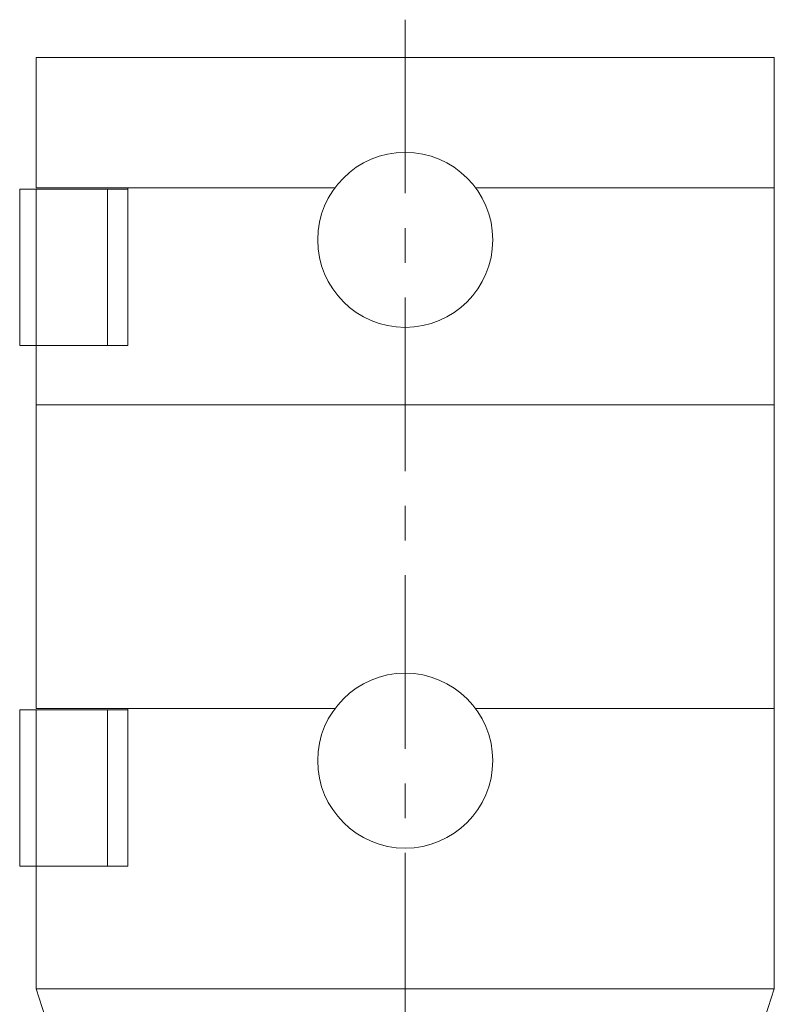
# Model space of a CAD drawing. Header units: inches. Extents: x 1.8 to 31.6, y 1.9 to 20.6.
# Tile 61 of 81: x 22.5 to 24.7, y 10.7 to 13.5. Entities that reach past the tile are written whole.
import ezdxf

# ---------------------------------------------------------------- set-up
doc = ezdxf.new("R2010")
doc.units = ezdxf.units.IN
doc.header["$MEASUREMENT"] = 0
doc.linetypes.add('CENTERX2', pattern=[0.8, 0.5, -0.1, 0.1, -0.1])

msp = doc.modelspace()

# ---------------------------------------------------------------- linework, layer by layer
at = {"color": 7, "linetype": 'CENTERX2', "lineweight": 0}
msp.add_line((23.592, 13.5177), (23.592, 7.7407), dxfattribs=at)
at = {"color": 7, "linetype": 'Continuous', "lineweight": 15}
for p, q in [((22.5295, 13.4085), (22.5295, 13.0335)), ((22.5295, 13.4085), (23.592, 13.4085)), ((23.592, 13.4085), (24.6545, 13.4085)), ((24.6545, 13.0335), (24.6545, 13.4085)), ((22.482, 13.0296), (22.482, 12.5795)), ((22.482, 13.0296), (22.5291, 13.0296)), ((22.5291, 13.0296), (22.5291, 12.5795)), ((22.5291, 13.0296), (22.7349, 13.0296)), ((22.5295, 13.0335), (22.7936, 13.0335)), ((22.7349, 13.0296), (22.7349, 12.5795)), ((22.7349, 13.0296), (22.7936, 13.0296)), ((22.7936, 13.0335), (22.7936, 12.5795)), ((22.7936, 13.0335), (23.3895, 13.0335)), ((23.7945, 13.0335), (24.6545, 13.0335)), ((24.6545, 12.4085), (24.6545, 13.0335)), ((22.482, 12.5795), (22.5291, 12.5795)), ((22.5291, 12.5795), (22.7349, 12.5795)), ((22.5295, 12.5795), (22.5295, 12.4085)), ((22.7349, 12.5795), (22.7927, 12.5795)), ((22.7927, 12.5795), (22.7936, 12.5795)), ((22.5295, 12.4085), (22.5295, 11.5335)), ((22.5295, 12.4085), (23.592, 12.4085)), ((23.592, 12.4085), (24.6545, 12.4085)), ((24.6545, 11.5335), (24.6545, 12.4085)), ((22.482, 11.5296), (22.482, 11.0795)), ((22.482, 11.5296), (22.5291, 11.5296)), ((22.5291, 11.5296), (22.5291, 11.0795)), ((22.5291, 11.5296), (22.7349, 11.5296)), ((22.5295, 11.5335), (22.7936, 11.5335)), ((22.7349, 11.5296), (22.7349, 11.0795)), ((22.7349, 11.5296), (22.7936, 11.5296)), ((22.7936, 11.5335), (22.7936, 11.0795)), ((22.7936, 11.5335), (23.3895, 11.5335)), ((23.7945, 11.5335), (24.6545, 11.5335)), ((24.6545, 10.7259), (24.6545, 11.5335)), ((22.482, 11.0795), (22.5291, 11.0795)), ((22.5291, 11.0795), (22.7349, 11.0795)), ((22.5295, 11.0795), (22.5295, 10.7259)), ((22.7349, 11.0795), (22.7927, 11.0795)), ((22.7927, 11.0795), (22.7936, 11.0795)), ((22.5295, 10.7259), (22.592, 10.5335)), ((23.592, 10.7259), (22.5295, 10.7259)), ((24.6545, 10.7259), (23.592, 10.7259)), ((24.592, 10.5335), (24.6545, 10.7259))]:
    msp.add_line(p, q, dxfattribs=at)
for centre in [(23.592, 12.8835), (23.592, 11.3835)]:
    msp.add_circle(centre, 0.252, dxfattribs=at)

doc.saveas('drawing.dxf')
